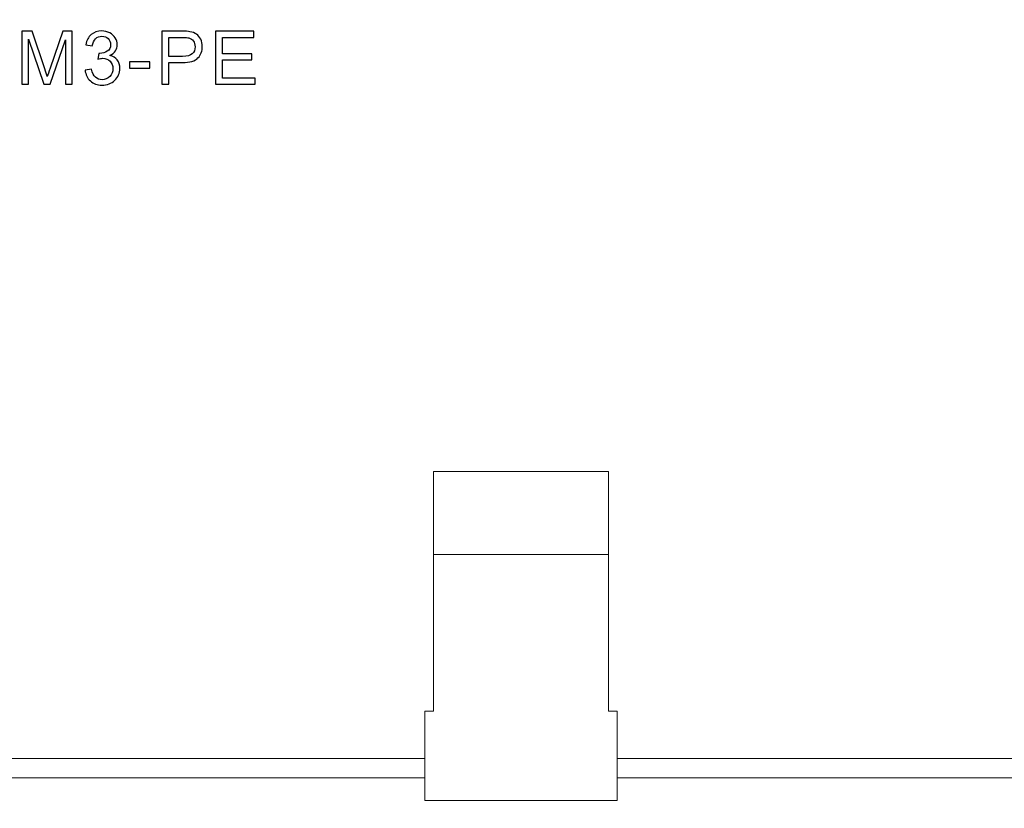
# Model space of a CAD drawing. Header units: centimetres. Extents: x -24.5 to 49.7, y -16.6 to 18.4.
# Tile 201 of 248: x 3.3 to 8.9, y -4.2 to 0.3. Entities that reach past the tile are written whole.
import ezdxf

# ---------------------------------------------------------------- set-up
doc = ezdxf.new("R2010")
doc.units = ezdxf.units.CM
doc.header["$MEASUREMENT"] = 0
doc.layers.add('layer 1', color=7, linetype='Continuous')

msp = doc.modelspace()

# ---------------------------------------------------------------- linework, layer by layer
at = {"layer": 'layer 1', "color": 1, "lineweight": 0}
msp.add_open_spline([(24.98821, 18.39808), (24.98821, 18.39808), (24.98821, -16.60193), (24.98821, -16.60193), (24.98821, -16.60193), (-24.51772, -16.60193), (-24.51772, -16.60193), (-24.51772, -16.60193), (-24.51772, 18.39808), (-24.51772, 18.39808), (-24.51772, 18.39808), (24.98821, 18.39808), (24.98821, 18.39808)], degree=3, knots=[0, 0, 0, 0, 0.25, 0.25, 0.25, 0.5, 0.5, 0.5, 0.75, 0.75, 0.75, 1, 1, 1, 1], dxfattribs=at)
at = {"layer": 'layer 1', "color": 5, "lineweight": 0}
msp.add_open_spline([(-23.26688, 17.18067), (-23.26688, 17.18067), (-23.26688, -15.60944), (-23.26688, -15.60944), (-23.26688, -15.60944), (23.98644, -15.60944), (23.98644, -15.60944)], degree=3, knots=[0, 0, 0, 0, 0.5, 0.5, 0.5, 1, 1, 1, 1], dxfattribs=at)
at = {"layer": 'layer 1', "color": 250}
for points, knots in [([(3.28619, -0.08543), (3.28619, -0.08543), (3.28619, 0.21767), (3.28619, 0.21767), (3.28619, 0.21767), (3.3463, 0.21767), (3.3463, 0.21767), (3.3463, 0.21767), (3.41799, 0.00312), (3.41799, 0.00312), (3.42462, -0.01685), (3.42942, -0.03181), (3.43245, -0.04176), (3.43591, -0.03075), (3.44134, -0.01452), (3.44868, 0.00686), (3.44868, 0.00686), (3.52163, 0.21767), (3.52163, 0.21767), (3.52163, 0.21767), (3.57532, 0.21767), (3.57532, 0.21767), (3.57532, 0.21767), (3.57532, -0.08543), (3.57532, -0.08543), (3.57532, -0.08543), (3.5368, -0.08543), (3.5368, -0.08543), (3.5368, -0.08543), (3.5368, 0.16814), (3.5368, 0.16814), (3.5368, 0.16814), (3.44833, -0.08543), (3.44833, -0.08543), (3.44833, -0.08543), (3.4122, -0.08543), (3.4122, -0.08543), (3.4122, -0.08543), (3.32471, 0.1728), (3.32471, 0.1728), (3.32471, 0.1728), (3.32471, -0.08543), (3.32471, -0.08543), (3.32471, -0.08543), (3.28619, -0.08543), (3.28619, -0.08543)], [0, 0, 0, 0, 0.0666667, 0.0666667, 0.0666667, 0.1333333, 0.1333333, 0.1333333, 0.2, 0.2, 0.2, 0.2666667, 0.2666667, 0.2666667, 0.3333333, 0.3333333, 0.3333333, 0.4, 0.4, 0.4, 0.4666667, 0.4666667, 0.4666667, 0.5333333, 0.5333333, 0.5333333, 0.6, 0.6, 0.6, 0.6666667, 0.6666667, 0.6666667, 0.7333333, 0.7333333, 0.7333333, 0.8, 0.8, 0.8, 0.8666667, 0.8666667, 0.8666667, 0.9333333, 0.9333333, 0.9333333, 1, 1, 1, 1]), ([(3.64837, -0.005), (3.64837, -0.005), (3.68562, 0.00008), (3.68562, 0.00008), (3.68993, -0.02108), (3.69712, -0.03632), (3.70735, -0.04564), (3.71758, -0.05495), (3.73014, -0.05961), (3.74503, -0.05961), (3.76267, -0.05961), (3.77756, -0.05354), (3.78955, -0.0414), (3.80154, -0.02927), (3.80754, -0.01424), (3.80754, 0.00368), (3.80754, 0.02076), (3.80197, 0.03487), (3.79075, 0.04601), (3.7796, 0.05709), (3.76542, 0.06266), (3.74813, 0.06266), (3.74108, 0.06266), (3.73233, 0.06125), (3.72182, 0.0585), (3.72182, 0.0585), (3.72598, 0.0911), (3.72598, 0.0911), (3.72845, 0.09082), (3.7305, 0.09068), (3.73198, 0.09068), (3.74792, 0.09068), (3.76218, 0.09484), (3.77495, 0.10309), (3.78765, 0.11135), (3.794, 0.12405), (3.794, 0.14119), (3.794, 0.15481), (3.78934, 0.1661), (3.7801, 0.17506), (3.77085, 0.18402), (3.75893, 0.18846), (3.74432, 0.18846), (3.72979, 0.18846), (3.71773, 0.18388), (3.70806, 0.17471), (3.69839, 0.16553), (3.69218, 0.15178), (3.68943, 0.13343), (3.68943, 0.13343), (3.65218, 0.1402), (3.65218, 0.1402), (3.65677, 0.16518), (3.66707, 0.18458), (3.68322, 0.19834), (3.69931, 0.2121), (3.71942, 0.21894), (3.74341, 0.21894), (3.75992, 0.21894), (3.77516, 0.21542), (3.78906, 0.20829), (3.80303, 0.20123), (3.81368, 0.19157), (3.82102, 0.17936), (3.82843, 0.16709), (3.8321, 0.1541), (3.8321, 0.14035), (3.8321, 0.12729), (3.82857, 0.11544), (3.82158, 0.10472), (3.81453, 0.09399), (3.80408, 0.08545), (3.79033, 0.0791), (3.80825, 0.07501), (3.82215, 0.0664), (3.8321, 0.05335), (3.84197, 0.04037), (3.84691, 0.024), (3.84691, 0.00446), (3.84691, -0.022), (3.83725, -0.04451), (3.81798, -0.06292), (3.79865, -0.08134), (3.77424, -0.09051), (3.74475, -0.09051), (3.71815, -0.09051), (3.69607, -0.08254), (3.6785, -0.06666), (3.66086, -0.05079), (3.65084, -0.03026), (3.64837, -0.005)], [0, 0, 0, 0, 0.0333333, 0.0333333, 0.0333333, 0.0666667, 0.0666667, 0.0666667, 0.1, 0.1, 0.1, 0.1333333, 0.1333333, 0.1333333, 0.1666667, 0.1666667, 0.1666667, 0.2, 0.2, 0.2, 0.2333333, 0.2333333, 0.2333333, 0.2666667, 0.2666667, 0.2666667, 0.3, 0.3, 0.3, 0.3333333, 0.3333333, 0.3333333, 0.3666667, 0.3666667, 0.3666667, 0.4, 0.4, 0.4, 0.4333333, 0.4333333, 0.4333333, 0.4666667, 0.4666667, 0.4666667, 0.5, 0.5, 0.5, 0.5333333, 0.5333333, 0.5333333, 0.5666667, 0.5666667, 0.5666667, 0.6, 0.6, 0.6, 0.6333333, 0.6333333, 0.6333333, 0.6666667, 0.6666667, 0.6666667, 0.7, 0.7, 0.7, 0.7333333, 0.7333333, 0.7333333, 0.7666667, 0.7666667, 0.7666667, 0.8, 0.8, 0.8, 0.8333333, 0.8333333, 0.8333333, 0.8666667, 0.8666667, 0.8666667, 0.9, 0.9, 0.9, 0.9333333, 0.9333333, 0.9333333, 0.9666667, 0.9666667, 0.9666667, 1, 1, 1, 1]), ([(4.08664, -0.08543), (4.08664, -0.08543), (4.08664, 0.21767), (4.08664, 0.21767), (4.08664, 0.21767), (4.20108, 0.21767), (4.20108, 0.21767), (4.22118, 0.21767), (4.23657, 0.21669), (4.24722, 0.21478), (4.26211, 0.21231), (4.27459, 0.20758), (4.28468, 0.20067), (4.29477, 0.19369), (4.30289, 0.18395), (4.30903, 0.17146), (4.31516, 0.15897), (4.3182, 0.14521), (4.3182, 0.13019), (4.3182, 0.1045), (4.31001, 0.0827), (4.29357, 0.06492), (4.27721, 0.04707), (4.2475, 0.03818), (4.2046, 0.03818), (4.2046, 0.03818), (4.12685, 0.03818), (4.12685, 0.03818), (4.12685, 0.03818), (4.12685, -0.08543), (4.12685, -0.08543), (4.12685, -0.08543), (4.08664, -0.08543), (4.08664, -0.08543)], [0, 0, 0, 0, 0.0909091, 0.0909091, 0.0909091, 0.1818182, 0.1818182, 0.1818182, 0.2727273, 0.2727273, 0.2727273, 0.3636364, 0.3636364, 0.3636364, 0.4545455, 0.4545455, 0.4545455, 0.5454545, 0.5454545, 0.5454545, 0.6363636, 0.6363636, 0.6363636, 0.7272727, 0.7272727, 0.7272727, 0.8181818, 0.8181818, 0.8181818, 0.9090909, 0.9090909, 0.9090909, 1, 1, 1, 1]), ([(4.12685, 0.07374), (4.12685, 0.07374), (4.20517, 0.07374), (4.20517, 0.07374), (4.23113, 0.07374), (4.24948, 0.07854), (4.26041, 0.08821), (4.27128, 0.09787), (4.27671, 0.11142), (4.27671, 0.12899), (4.27671, 0.14162), (4.27354, 0.15248), (4.26712, 0.16151), (4.2607, 0.17054), (4.25223, 0.17654), (4.24179, 0.17943), (4.23501, 0.1812), (4.22253, 0.18211), (4.20439, 0.18211), (4.20439, 0.18211), (4.12685, 0.18211), (4.12685, 0.18211), (4.12685, 0.18211), (4.12685, 0.07374), (4.12685, 0.07374)], [0, 0, 0, 0, 0.125, 0.125, 0.125, 0.25, 0.25, 0.25, 0.375, 0.375, 0.375, 0.5, 0.5, 0.5, 0.625, 0.625, 0.625, 0.75, 0.75, 0.75, 0.875, 0.875, 0.875, 1, 1, 1, 1]), ([(4.39336, -0.08543), (4.39336, -0.08543), (4.39336, 0.21767), (4.39336, 0.21767), (4.39336, 0.21767), (4.61222, 0.21767), (4.61222, 0.21767), (4.61222, 0.21767), (4.61222, 0.18211), (4.61222, 0.18211), (4.61222, 0.18211), (4.43358, 0.18211), (4.43358, 0.18211), (4.43358, 0.18211), (4.43358, 0.08898), (4.43358, 0.08898), (4.43358, 0.08898), (4.60079, 0.08898), (4.60079, 0.08898), (4.60079, 0.08898), (4.60079, 0.05342), (4.60079, 0.05342), (4.60079, 0.05342), (4.43358, 0.05342), (4.43358, 0.05342), (4.43358, 0.05342), (4.43358, -0.04987), (4.43358, -0.04987), (4.43358, -0.04987), (4.61942, -0.04987), (4.61942, -0.04987), (4.61942, -0.04987), (4.61942, -0.08543), (4.61942, -0.08543), (4.61942, -0.08543), (4.39336, -0.08543), (4.39336, -0.08543)], [0, 0, 0, 0, 0.0833333, 0.0833333, 0.0833333, 0.1666667, 0.1666667, 0.1666667, 0.25, 0.25, 0.25, 0.3333333, 0.3333333, 0.3333333, 0.4166667, 0.4166667, 0.4166667, 0.5, 0.5, 0.5, 0.5833333, 0.5833333, 0.5833333, 0.6666667, 0.6666667, 0.6666667, 0.75, 0.75, 0.75, 0.8333333, 0.8333333, 0.8333333, 0.9166667, 0.9166667, 0.9166667, 1, 1, 1, 1]), ([(3.90267, 0.00559), (3.90267, 0.00559), (3.90267, 0.04284), (3.90267, 0.04284), (3.90267, 0.04284), (4.01782, 0.04284), (4.01782, 0.04284), (4.01782, 0.04284), (4.01782, 0.00559), (4.01782, 0.00559), (4.01782, 0.00559), (3.90267, 0.00559), (3.90267, 0.00559)], [0, 0, 0, 0, 0.25, 0.25, 0.25, 0.5, 0.5, 0.5, 0.75, 0.75, 0.75, 1, 1, 1, 1])]:
    msp.add_open_spline(points, degree=3, knots=knots, dxfattribs=at)
at = {"layer": 'layer 1', "lineweight": 9}
for points in [[(5.63951, -2.29846), (5.63951, -2.29846), (5.63951, -3.66928), (5.63951, -3.66928)], [(5.63951, -2.29846), (5.63951, -2.29846), (6.63951, -2.29846), (6.63951, -2.29846)], [(6.63951, -3.66928), (6.63951, -3.66928), (6.63951, -2.29846), (6.63951, -2.29846)], [(6.63951, -2.77346), (6.63951, -2.77346), (5.63951, -2.77346), (5.63951, -2.77346)], [(5.58951, -3.66928), (5.58951, -3.66928), (5.58951, -4.17928), (5.58951, -4.17928)], [(5.63951, -3.66928), (5.63951, -3.66928), (5.58951, -3.66928), (5.58951, -3.66928)], [(6.63951, -3.66928), (6.63951, -3.66928), (6.68951, -3.66928), (6.68951, -3.66928)], [(6.68951, -3.66928), (6.68951, -3.66928), (6.68951, -4.17928), (6.68951, -4.17928)], [(-1.35049, -3.93928), (-1.35049, -3.93928), (5.58951, -3.93928), (5.58951, -3.93928)], [(6.68951, -3.93928), (6.68951, -3.93928), (12.73951, -3.93928), (12.73951, -3.93928)], [(-1.82048, -4.04928), (-1.82048, -4.04928), (5.58951, -4.04928), (5.58951, -4.04928)], [(6.68951, -4.04928), (6.68951, -4.04928), (13.20951, -4.04928), (13.20951, -4.04928)], [(6.68951, -4.17928), (6.68951, -4.17928), (5.58951, -4.17928), (5.58951, -4.17928)]]:
    msp.add_open_spline(points, degree=3, dxfattribs=at)

doc.saveas('drawing.dxf')
